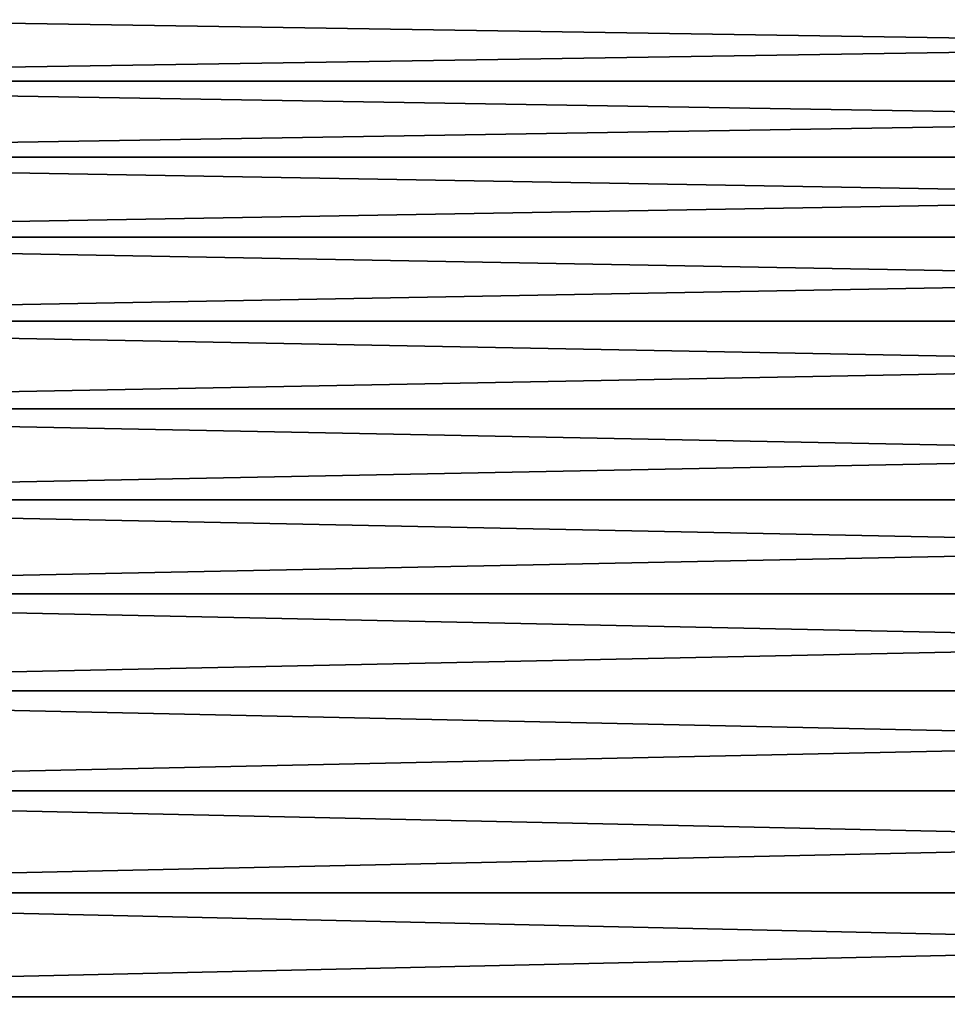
# Model space of a CAD drawing. Header units: metres. Extents: x -2 to 102, y -85 to 102.
# Tile 102 of 256: x 21 to 32, y 7 to 19. Entities that reach past the tile are written whole.
import ezdxf

# ---------------------------------------------------------------- set-up
doc = ezdxf.new("R2010")
doc.units = ezdxf.units.M
doc.layers.add('solid_21064300', color=7, linetype='CONTINUOUS')

msp = doc.modelspace()

# ---------------------------------------------------------------- linework, layer by layer
at = {"layer": 'solid_21064300'}
for points in [[(10.5, 19.03997, -15.418452), (64.379997, 19.040075, -15.418349), (64.379997, 18.207048, -16.3937)], [(10.5, 18.207134, 16.393579), (64.379997, 18.207048, 16.3937), (64.379997, 19.040075, 15.418349)], [(10.5, 19.03997, 15.418452), (10.5, 18.207134, 16.393579), (64.379997, 19.040075, 15.418349)], [(10.5, 18.207134, -16.393579), (10.5, 19.03997, -15.418452), (64.379997, 18.207048, -16.3937)], [(10.5, 18.207134, -16.393579), (64.379997, 18.207048, -16.3937), (64.379997, 17.324116, -17.324116)], [(10.5, 17.324116, -17.324116), (10.5, 18.207134, -16.393579), (64.379997, 17.324116, -17.324116)], [(10.5, 18.207134, 16.393579), (10.5, 17.324116, 17.324116), (64.379997, 18.207048, 16.3937)], [(10.5, 17.324116, 17.324116), (64.379997, 17.324116, 17.324116), (64.379997, 18.207048, 16.3937)], [(10.5, 17.324116, -17.324116), (64.379997, 17.324116, -17.324116), (64.379997, 16.3937, -18.207048)], [(10.5, 16.393579, -18.207134), (10.5, 17.324116, -17.324116), (64.379997, 16.3937, -18.207048)], [(10.5, 16.393579, 18.207134), (64.379997, 16.3937, 18.207048), (64.379997, 17.324116, 17.324116)], [(10.5, 17.324116, 17.324116), (10.5, 16.393579, 18.207134), (64.379997, 17.324116, 17.324116)], [(10.5, 16.393579, -18.207134), (64.379997, 16.3937, -18.207048), (64.379997, 15.418349, -19.040075)], [(10.5, 15.418452, 19.03997), (64.379997, 15.418349, 19.040075), (64.379997, 16.3937, 18.207048)], [(10.5, 16.393579, 18.207134), (10.5, 15.418452, 19.03997), (64.379997, 16.3937, 18.207048)], [(10.5, 15.418452, -19.03997), (10.5, 16.393579, -18.207134), (64.379997, 15.418349, -19.040075)], [(10.5, 15.418452, -19.03997), (64.379997, 15.418349, -19.040075), (64.379997, 14.400739, -19.820917)], [(10.5, 14.400739, -19.820917), (10.5, 15.418452, -19.03997), (64.379997, 14.400739, -19.820917)], [(10.5, 15.418452, 19.03997), (10.5, 14.400739, 19.820917), (64.379997, 15.418349, 19.040075)], [(10.5, 14.400739, 19.820917), (64.379997, 14.400739, 19.820917), (64.379997, 15.418349, 19.040075)], [(10.5, 14.400739, -19.820917), (64.379997, 14.400739, -19.820917), (64.379997, 13.343657, -20.547428)], [(10.5, 13.343524, -20.547495), (10.5, 14.400739, -19.820917), (64.379997, 13.343657, -20.547428)], [(10.5, 13.343524, 20.547495), (64.379997, 13.343657, 20.547428), (64.379997, 14.400739, 19.820917)], [(10.5, 14.400739, 19.820917), (10.5, 13.343524, 20.547495), (64.379997, 14.400739, 19.820917)], [(10.5, 13.343524, -20.547495), (64.379997, 13.343657, -20.547428), (64.379997, 12.25, -21.217623)], [(10.5, 12.250118, 21.217535), (64.379997, 12.25, 21.217623), (64.379997, 13.343657, 20.547428)], [(10.5, 13.343524, 20.547495), (10.5, 12.250118, 21.217535), (64.379997, 13.343657, 20.547428)], [(10.5, 12.250118, -21.217535), (10.5, 13.343524, -20.547495), (64.379997, 12.25, -21.217623)], [(10.5, 12.250118, -21.217535), (64.379997, 12.25, -21.217623), (64.379997, 11.122767, -21.82966)], [(10.5, 11.122767, -21.82966), (10.5, 12.250118, -21.217535), (64.379997, 11.122767, -21.82966)], [(10.5, 12.250118, 21.217535), (10.5, 11.122767, 21.82966), (64.379997, 12.25, 21.217623)], [(10.5, 11.122767, 21.82966), (64.379997, 11.122767, 21.82966), (64.379997, 12.25, 21.217623)], [(10.5, 11.122767, -21.82966), (64.379997, 11.122767, -21.82966), (64.379997, 9.965048, -22.381865)], [(10.5, 9.964907, -22.381908), (10.5, 11.122767, -21.82966), (64.379997, 9.965048, -22.381865)], [(10.5, 9.964907, 22.381908), (64.379997, 9.965048, 22.381865), (64.379997, 11.122767, 21.82966)], [(10.5, 11.122767, 21.82966), (10.5, 9.964907, 22.381908), (64.379997, 11.122767, 21.82966)], [(10.5, 9.964907, -22.381908), (64.379997, 9.965048, -22.381865), (64.379997, 8.780015, -22.872721)], [(10.5, 8.780146, 22.872652), (64.379997, 8.780015, 22.872721), (64.379997, 9.965048, 22.381865)], [(10.5, 9.964907, 22.381908), (10.5, 8.780146, 22.872652), (64.379997, 9.965048, 22.381865)], [(10.5, 8.780146, -22.872652), (10.5, 9.964907, -22.381908), (64.379997, 8.780015, -22.872721)], [(10.5, 8.780146, -22.872652), (64.379997, 8.780015, -22.872721), (64.379997, 7.570916, -23.300884)], [(10.5, 7.570916, -23.300884), (10.5, 8.780146, -22.872652), (64.379997, 7.570916, -23.300884)], [(10.5, 8.780146, 22.872652), (10.5, 7.570916, 23.300884), (64.379997, 8.780015, 22.872721)], [(10.5, 7.570916, 23.300884), (64.379997, 7.570916, 23.300884), (64.379997, 8.780015, 22.872721)], [(10.5, 7.570916, -23.300884), (64.379997, 7.570916, -23.300884), (64.379997, 6.341067, -23.665182)], [(10.5, 6.34092, -23.665203), (10.5, 7.570916, -23.300884), (64.379997, 6.341067, -23.665182)], [(10.5, 6.34092, 23.665203), (64.379997, 6.341067, 23.665182), (64.379997, 7.570916, 23.300884)], [(10.5, 7.570916, 23.300884), (10.5, 6.34092, 23.665203), (64.379997, 7.570916, 23.300884)]]:
    msp.add_3dface(points, dxfattribs=at)

doc.saveas('drawing.dxf')
